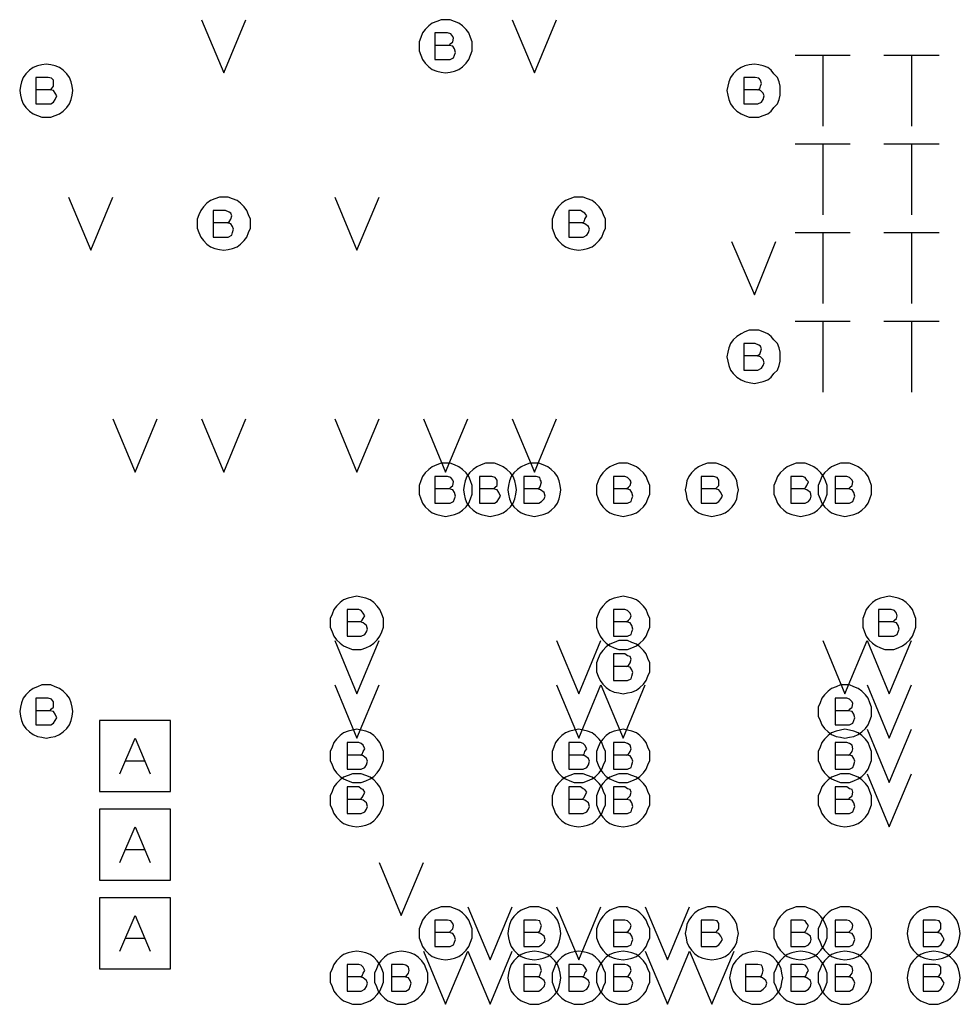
# Model space of a CAD drawing. Extents: x 28 to 61, y 25 to 46.
# Tile 9 of 49: x 35.6 to 36.7, y 30.8 to 31.9. Entities that reach past the tile are written whole.
import ezdxf

# ---------------------------------------------------------------- set-up
doc = ezdxf.new("R2010")
doc.units = 0
doc.layers.add('RVP8-IFD_E_fab', color=2, linetype='CONTINUOUS')

msp = doc.modelspace()

# ---------------------------------------------------------------- linework, layer by layer
at = {"layer": 'RVP8-IFD_E_fab'}
for points in [[(35.855, 31.94), (35.88, 31.88), (35.905, 31.94)], [(36.205, 31.94), (36.23, 31.88), (36.255, 31.94)], [(36.134, 31.911), (36.136, 31.913), (36.138, 31.915), (36.139, 31.919), (36.138, 31.921), (36.136, 31.924), (36.132, 31.925), (36.118, 31.925), (36.118, 31.895), (36.135, 31.895), (36.139, 31.897), (36.14, 31.9), (36.141, 31.903), (36.14, 31.907), (36.138, 31.91), (36.134, 31.911), (36.118, 31.911)], [(36.524, 31.9), (36.586, 31.9)], [(36.555, 31.9), (36.555, 31.82)], [(36.624, 31.9), (36.686, 31.9)], [(36.655, 31.9), (36.655, 31.82)], [(35.684, 31.861), (35.686, 31.862), (35.688, 31.865), (35.688, 31.868), (35.688, 31.872), (35.686, 31.874), (35.682, 31.875), (35.668, 31.875), (35.668, 31.845), (35.685, 31.845), (35.688, 31.847), (35.69, 31.85), (35.692, 31.854), (35.69, 31.857), (35.688, 31.86), (35.684, 31.861), (35.668, 31.861)], [(36.481, 31.861), (36.484, 31.862), (36.485, 31.865), (36.486, 31.868), (36.485, 31.872), (36.483, 31.874), (36.479, 31.875), (36.466, 31.875), (36.466, 31.845), (36.482, 31.845), (36.486, 31.847), (36.488, 31.85), (36.489, 31.854), (36.488, 31.857), (36.485, 31.86), (36.481, 31.861), (36.466, 31.861)], [(36.524, 31.8), (36.586, 31.8)], [(36.555, 31.8), (36.555, 31.72)], [(36.624, 31.8), (36.686, 31.8)], [(36.655, 31.8), (36.655, 31.72)], [(35.705, 31.74), (35.73, 31.68), (35.755, 31.74)], [(36.005, 31.74), (36.03, 31.68), (36.055, 31.74)], [(35.884, 31.711), (35.886, 31.712), (35.888, 31.715), (35.889, 31.719), (35.888, 31.722), (35.886, 31.723), (35.882, 31.725), (35.868, 31.725), (35.868, 31.695), (35.885, 31.695), (35.889, 31.697), (35.89, 31.7), (35.891, 31.704), (35.89, 31.707), (35.888, 31.71), (35.884, 31.711), (35.868, 31.711)], [(36.284, 31.711), (36.286, 31.712), (36.287, 31.715), (36.289, 31.719), (36.287, 31.722), (36.285, 31.723), (36.282, 31.725), (36.269, 31.725), (36.269, 31.695), (36.285, 31.695), (36.289, 31.697), (36.291, 31.7), (36.292, 31.704), (36.291, 31.707), (36.287, 31.71), (36.284, 31.711), (36.269, 31.711)], [(36.524, 31.7), (36.586, 31.7)], [(36.555, 31.7), (36.555, 31.62)], [(36.624, 31.7), (36.686, 31.7)], [(36.655, 31.7), (36.655, 31.62)], [(36.452, 31.69), (36.478, 31.63), (36.502, 31.69)], [(36.524, 31.6), (36.586, 31.6)], [(36.555, 31.6), (36.555, 31.52)], [(36.624, 31.6), (36.686, 31.6)], [(36.655, 31.6), (36.655, 31.52)], [(36.481, 31.561), (36.484, 31.563), (36.485, 31.565), (36.486, 31.569), (36.485, 31.572), (36.483, 31.573), (36.479, 31.575), (36.466, 31.575), (36.466, 31.545), (36.482, 31.545), (36.486, 31.547), (36.488, 31.55), (36.489, 31.553), (36.488, 31.557), (36.485, 31.56), (36.481, 31.561), (36.466, 31.561)], [(35.755, 31.49), (35.78, 31.43), (35.805, 31.49)], [(35.855, 31.49), (35.88, 31.43), (35.905, 31.49)], [(36.005, 31.49), (36.03, 31.43), (36.055, 31.49)], [(36.105, 31.49), (36.13, 31.43), (36.155, 31.49)], [(36.205, 31.49), (36.23, 31.43), (36.255, 31.49)], [(36.134, 31.411), (36.136, 31.413), (36.138, 31.415), (36.139, 31.419), (36.138, 31.421), (36.136, 31.424), (36.132, 31.425), (36.118, 31.425), (36.118, 31.395), (36.135, 31.395), (36.139, 31.397), (36.14, 31.4), (36.141, 31.403), (36.14, 31.407), (36.138, 31.41), (36.134, 31.411), (36.118, 31.411)], [(36.184, 31.411), (36.186, 31.413), (36.188, 31.415), (36.188, 31.419), (36.188, 31.421), (36.186, 31.424), (36.182, 31.425), (36.168, 31.425), (36.168, 31.395), (36.185, 31.395), (36.188, 31.397), (36.19, 31.4), (36.192, 31.403), (36.19, 31.407), (36.188, 31.41), (36.184, 31.411), (36.168, 31.411)], [(36.234, 31.411), (36.236, 31.413), (36.237, 31.415), (36.238, 31.419), (36.237, 31.421), (36.236, 31.424), (36.232, 31.425), (36.218, 31.425), (36.218, 31.395), (36.235, 31.395), (36.238, 31.397), (36.241, 31.4), (36.242, 31.403), (36.241, 31.407), (36.237, 31.41), (36.234, 31.411), (36.218, 31.411)], [(36.334, 31.411), (36.336, 31.413), (36.338, 31.415), (36.339, 31.419), (36.338, 31.421), (36.335, 31.424), (36.332, 31.425), (36.319, 31.425), (36.319, 31.395), (36.335, 31.395), (36.339, 31.397), (36.34, 31.4), (36.341, 31.403), (36.34, 31.407), (36.338, 31.41), (36.334, 31.411), (36.319, 31.411)], [(36.434, 31.411), (36.436, 31.413), (36.438, 31.415), (36.438, 31.419), (36.438, 31.421), (36.436, 31.424), (36.432, 31.425), (36.418, 31.425), (36.418, 31.395), (36.435, 31.395), (36.438, 31.397), (36.44, 31.4), (36.442, 31.403), (36.44, 31.407), (36.438, 31.41), (36.434, 31.411), (36.418, 31.411)], [(36.534, 31.411), (36.536, 31.413), (36.537, 31.415), (36.539, 31.419), (36.537, 31.421), (36.535, 31.424), (36.532, 31.425), (36.519, 31.425), (36.519, 31.395), (36.535, 31.395), (36.539, 31.397), (36.541, 31.4), (36.542, 31.403), (36.541, 31.407), (36.537, 31.41), (36.534, 31.411), (36.519, 31.411)], [(36.584, 31.411), (36.586, 31.413), (36.588, 31.415), (36.589, 31.419), (36.588, 31.421), (36.585, 31.424), (36.582, 31.425), (36.569, 31.425), (36.569, 31.395), (36.585, 31.395), (36.589, 31.397), (36.59, 31.4), (36.591, 31.403), (36.59, 31.407), (36.588, 31.41), (36.584, 31.411), (36.569, 31.411)], [(36.034, 31.261), (36.036, 31.263), (36.037, 31.265), (36.039, 31.268), (36.037, 31.271), (36.035, 31.274), (36.032, 31.275), (36.019, 31.275), (36.019, 31.245), (36.035, 31.245), (36.039, 31.247), (36.041, 31.25), (36.042, 31.253), (36.041, 31.257), (36.037, 31.26), (36.034, 31.261), (36.019, 31.261)], [(36.334, 31.261), (36.336, 31.263), (36.338, 31.265), (36.339, 31.268), (36.338, 31.271), (36.335, 31.274), (36.332, 31.275), (36.319, 31.275), (36.319, 31.245), (36.335, 31.245), (36.339, 31.247), (36.34, 31.25), (36.341, 31.253), (36.34, 31.257), (36.338, 31.26), (36.334, 31.261), (36.319, 31.261)], [(36.634, 31.261), (36.636, 31.263), (36.638, 31.265), (36.639, 31.268), (36.638, 31.271), (36.636, 31.274), (36.632, 31.275), (36.618, 31.275), (36.618, 31.245), (36.635, 31.245), (36.639, 31.247), (36.64, 31.25), (36.641, 31.253), (36.64, 31.257), (36.638, 31.26), (36.634, 31.261), (36.618, 31.261)], [(36.005, 31.24), (36.03, 31.18), (36.055, 31.24)], [(36.255, 31.24), (36.28, 31.18), (36.305, 31.24)], [(36.555, 31.24), (36.58, 31.18), (36.605, 31.24)], [(36.605, 31.24), (36.63, 31.18), (36.655, 31.24)], [(36.334, 31.211), (36.336, 31.212), (36.338, 31.215), (36.339, 31.219), (36.338, 31.222), (36.335, 31.223), (36.332, 31.225), (36.319, 31.225), (36.319, 31.195), (36.335, 31.195), (36.339, 31.197), (36.34, 31.2), (36.341, 31.204), (36.34, 31.207), (36.338, 31.21), (36.334, 31.211), (36.319, 31.211)], [(36.005, 31.19), (36.03, 31.13), (36.055, 31.19)], [(36.255, 31.19), (36.28, 31.13), (36.305, 31.19)], [(36.305, 31.19), (36.33, 31.13), (36.355, 31.19)], [(36.605, 31.19), (36.63, 31.13), (36.655, 31.19)], [(35.684, 31.161), (35.686, 31.163), (35.688, 31.165), (35.688, 31.169), (35.688, 31.171), (35.686, 31.174), (35.682, 31.175), (35.668, 31.175), (35.668, 31.145), (35.685, 31.145), (35.688, 31.147), (35.69, 31.15), (35.692, 31.153), (35.69, 31.157), (35.688, 31.16), (35.684, 31.161), (35.668, 31.161)], [(36.584, 31.161), (36.586, 31.163), (36.588, 31.165), (36.589, 31.169), (36.588, 31.171), (36.585, 31.174), (36.582, 31.175), (36.569, 31.175), (36.569, 31.145), (36.585, 31.145), (36.589, 31.147), (36.59, 31.15), (36.591, 31.153), (36.59, 31.157), (36.588, 31.16), (36.584, 31.161), (36.569, 31.161)], [(36.605, 31.14), (36.63, 31.08), (36.655, 31.14)], [(35.763, 31.09), (35.78, 31.13), (35.797, 31.09)], [(36.034, 31.111), (36.036, 31.112), (36.037, 31.115), (36.039, 31.118), (36.037, 31.122), (36.035, 31.124), (36.032, 31.125), (36.019, 31.125), (36.019, 31.095), (36.035, 31.095), (36.039, 31.097), (36.041, 31.1), (36.042, 31.104), (36.041, 31.107), (36.037, 31.11), (36.034, 31.111), (36.019, 31.111)], [(36.284, 31.111), (36.286, 31.112), (36.287, 31.115), (36.289, 31.118), (36.287, 31.122), (36.285, 31.124), (36.282, 31.125), (36.269, 31.125), (36.269, 31.095), (36.285, 31.095), (36.289, 31.097), (36.291, 31.1), (36.292, 31.104), (36.291, 31.107), (36.287, 31.11), (36.284, 31.111), (36.269, 31.111)], [(36.334, 31.111), (36.336, 31.112), (36.338, 31.115), (36.339, 31.118), (36.338, 31.122), (36.335, 31.124), (36.332, 31.125), (36.319, 31.125), (36.319, 31.095), (36.335, 31.095), (36.339, 31.097), (36.34, 31.1), (36.341, 31.104), (36.34, 31.107), (36.338, 31.11), (36.334, 31.111), (36.319, 31.111)], [(36.584, 31.111), (36.586, 31.112), (36.588, 31.115), (36.589, 31.118), (36.588, 31.122), (36.585, 31.124), (36.582, 31.125), (36.569, 31.125), (36.569, 31.095), (36.585, 31.095), (36.589, 31.097), (36.59, 31.1), (36.591, 31.104), (36.59, 31.107), (36.588, 31.11), (36.584, 31.111), (36.569, 31.111)], [(35.791, 31.104), (35.769, 31.104)], [(36.605, 31.09), (36.63, 31.03), (36.655, 31.09)], [(36.034, 31.061), (36.036, 31.063), (36.037, 31.065), (36.039, 31.069), (36.037, 31.072), (36.035, 31.073), (36.032, 31.075), (36.019, 31.075), (36.019, 31.045), (36.035, 31.045), (36.039, 31.047), (36.041, 31.05), (36.042, 31.053), (36.041, 31.057), (36.037, 31.06), (36.034, 31.061), (36.019, 31.061)], [(36.284, 31.061), (36.286, 31.063), (36.287, 31.065), (36.289, 31.069), (36.287, 31.072), (36.285, 31.073), (36.282, 31.075), (36.269, 31.075), (36.269, 31.045), (36.285, 31.045), (36.289, 31.047), (36.291, 31.05), (36.292, 31.053), (36.291, 31.057), (36.287, 31.06), (36.284, 31.061), (36.269, 31.061)], [(36.334, 31.061), (36.336, 31.063), (36.338, 31.065), (36.339, 31.069), (36.338, 31.072), (36.335, 31.073), (36.332, 31.075), (36.319, 31.075), (36.319, 31.045), (36.335, 31.045), (36.339, 31.047), (36.34, 31.05), (36.341, 31.053), (36.34, 31.057), (36.338, 31.06), (36.334, 31.061), (36.319, 31.061)], [(36.584, 31.061), (36.586, 31.063), (36.588, 31.065), (36.589, 31.069), (36.588, 31.072), (36.585, 31.073), (36.582, 31.075), (36.569, 31.075), (36.569, 31.045), (36.585, 31.045), (36.589, 31.047), (36.59, 31.05), (36.591, 31.053), (36.59, 31.057), (36.588, 31.06), (36.584, 31.061), (36.569, 31.061)], [(35.763, 30.99), (35.78, 31.03), (35.797, 30.99)], [(35.791, 31.004), (35.769, 31.004)], [(36.055, 30.99), (36.08, 30.93), (36.105, 30.99)], [(36.155, 30.94), (36.18, 30.88), (36.205, 30.94)], [(36.255, 30.94), (36.28, 30.88), (36.305, 30.94)], [(36.355, 30.94), (36.38, 30.88), (36.405, 30.94)], [(35.763, 30.89), (35.78, 30.93), (35.797, 30.89)], [(36.134, 30.911), (36.136, 30.913), (36.138, 30.915), (36.139, 30.919), (36.138, 30.921), (36.136, 30.924), (36.132, 30.925), (36.118, 30.925), (36.118, 30.895), (36.135, 30.895), (36.139, 30.897), (36.14, 30.9), (36.141, 30.903), (36.14, 30.907), (36.138, 30.91), (36.134, 30.911), (36.118, 30.911)], [(36.234, 30.911), (36.236, 30.913), (36.237, 30.915), (36.238, 30.919), (36.237, 30.921), (36.236, 30.924), (36.232, 30.925), (36.218, 30.925), (36.218, 30.895), (36.235, 30.895), (36.238, 30.897), (36.241, 30.9), (36.242, 30.903), (36.241, 30.907), (36.237, 30.91), (36.234, 30.911), (36.218, 30.911)], [(36.334, 30.911), (36.336, 30.913), (36.338, 30.915), (36.339, 30.919), (36.338, 30.921), (36.335, 30.924), (36.332, 30.925), (36.319, 30.925), (36.319, 30.895), (36.335, 30.895), (36.339, 30.897), (36.34, 30.9), (36.341, 30.903), (36.34, 30.907), (36.338, 30.91), (36.334, 30.911), (36.319, 30.911)], [(36.434, 30.911), (36.436, 30.913), (36.438, 30.915), (36.438, 30.919), (36.438, 30.921), (36.436, 30.924), (36.432, 30.925), (36.418, 30.925), (36.418, 30.895), (36.435, 30.895), (36.438, 30.897), (36.44, 30.9), (36.442, 30.903), (36.44, 30.907), (36.438, 30.91), (36.434, 30.911), (36.418, 30.911)], [(36.534, 30.911), (36.536, 30.913), (36.537, 30.915), (36.539, 30.919), (36.537, 30.921), (36.535, 30.924), (36.532, 30.925), (36.519, 30.925), (36.519, 30.895), (36.535, 30.895), (36.539, 30.897), (36.541, 30.9), (36.542, 30.903), (36.541, 30.907), (36.537, 30.91), (36.534, 30.911), (36.519, 30.911)], [(36.584, 30.911), (36.586, 30.913), (36.588, 30.915), (36.589, 30.919), (36.588, 30.921), (36.585, 30.924), (36.582, 30.925), (36.569, 30.925), (36.569, 30.895), (36.585, 30.895), (36.589, 30.897), (36.59, 30.9), (36.591, 30.903), (36.59, 30.907), (36.588, 30.91), (36.584, 30.911), (36.569, 30.911)], [(36.684, 30.911), (36.686, 30.913), (36.688, 30.915), (36.688, 30.919), (36.688, 30.921), (36.686, 30.924), (36.682, 30.925), (36.668, 30.925), (36.668, 30.895), (36.685, 30.895), (36.688, 30.897), (36.69, 30.9), (36.692, 30.903), (36.69, 30.907), (36.688, 30.91), (36.684, 30.911), (36.668, 30.911)], [(35.791, 30.904), (35.769, 30.904)], [(36.105, 30.89), (36.13, 30.83), (36.155, 30.89)], [(36.155, 30.89), (36.18, 30.83), (36.205, 30.89)], [(36.355, 30.89), (36.38, 30.83), (36.405, 30.89)], [(36.405, 30.89), (36.43, 30.83), (36.455, 30.89)], [(36.034, 30.861), (36.036, 30.862), (36.037, 30.865), (36.039, 30.868), (36.037, 30.872), (36.035, 30.874), (36.032, 30.875), (36.019, 30.875), (36.019, 30.845), (36.035, 30.845), (36.039, 30.847), (36.041, 30.85), (36.042, 30.854), (36.041, 30.857), (36.037, 30.86), (36.034, 30.861), (36.019, 30.861)], [(36.084, 30.861), (36.086, 30.862), (36.088, 30.865), (36.089, 30.868), (36.088, 30.872), (36.085, 30.874), (36.082, 30.875), (36.069, 30.875), (36.069, 30.845), (36.085, 30.845), (36.089, 30.847), (36.09, 30.85), (36.091, 30.854), (36.09, 30.857), (36.088, 30.86), (36.084, 30.861), (36.069, 30.861)], [(36.234, 30.861), (36.236, 30.862), (36.237, 30.865), (36.238, 30.868), (36.237, 30.872), (36.236, 30.874), (36.232, 30.875), (36.218, 30.875), (36.218, 30.845), (36.235, 30.845), (36.238, 30.847), (36.241, 30.85), (36.242, 30.854), (36.241, 30.857), (36.237, 30.86), (36.234, 30.861), (36.218, 30.861)], [(36.284, 30.861), (36.286, 30.862), (36.287, 30.865), (36.289, 30.868), (36.287, 30.872), (36.285, 30.874), (36.282, 30.875), (36.269, 30.875), (36.269, 30.845), (36.285, 30.845), (36.289, 30.847), (36.291, 30.85), (36.292, 30.854), (36.291, 30.857), (36.287, 30.86), (36.284, 30.861), (36.269, 30.861)], [(36.334, 30.861), (36.336, 30.862), (36.338, 30.865), (36.339, 30.868), (36.338, 30.872), (36.335, 30.874), (36.332, 30.875), (36.319, 30.875), (36.319, 30.845), (36.335, 30.845), (36.339, 30.847), (36.34, 30.85), (36.341, 30.854), (36.34, 30.857), (36.338, 30.86), (36.334, 30.861), (36.319, 30.861)], [(36.484, 30.861), (36.486, 30.862), (36.487, 30.865), (36.488, 30.868), (36.487, 30.872), (36.486, 30.874), (36.482, 30.875), (36.468, 30.875), (36.468, 30.845), (36.485, 30.845), (36.488, 30.847), (36.491, 30.85), (36.492, 30.854), (36.491, 30.857), (36.487, 30.86), (36.484, 30.861), (36.468, 30.861)], [(36.534, 30.861), (36.536, 30.862), (36.537, 30.865), (36.539, 30.868), (36.537, 30.872), (36.535, 30.874), (36.532, 30.875), (36.519, 30.875), (36.519, 30.845), (36.535, 30.845), (36.539, 30.847), (36.541, 30.85), (36.542, 30.854), (36.541, 30.857), (36.537, 30.86), (36.534, 30.861), (36.519, 30.861)], [(36.584, 30.861), (36.586, 30.862), (36.588, 30.865), (36.589, 30.868), (36.588, 30.872), (36.585, 30.874), (36.582, 30.875), (36.569, 30.875), (36.569, 30.845), (36.585, 30.845), (36.589, 30.847), (36.59, 30.85), (36.591, 30.854), (36.59, 30.857), (36.588, 30.86), (36.584, 30.861), (36.569, 30.861)], [(36.684, 30.861), (36.686, 30.862), (36.688, 30.865), (36.688, 30.868), (36.688, 30.872), (36.686, 30.874), (36.682, 30.875), (36.668, 30.875), (36.668, 30.845), (36.685, 30.845), (36.688, 30.847), (36.69, 30.85), (36.692, 30.854), (36.69, 30.857), (36.688, 30.86), (36.684, 30.861), (36.668, 30.861)]]:
    msp.add_lwpolyline(points, dxfattribs=at)
for points in [[(36.16, 31.91), (36.16, 31.915), (36.158, 31.92), (36.156, 31.925), (36.153, 31.929), (36.149, 31.933), (36.145, 31.936), (36.14, 31.938), (36.135, 31.94), (36.13, 31.94), (36.125, 31.94), (36.12, 31.938), (36.115, 31.936), (36.111, 31.933), (36.107, 31.929), (36.104, 31.925), (36.102, 31.92), (36.1, 31.915), (36.1, 31.91), (36.1, 31.905), (36.102, 31.9), (36.104, 31.895), (36.107, 31.891), (36.111, 31.887), (36.115, 31.884), (36.12, 31.882), (36.125, 31.881), (36.13, 31.88), (36.135, 31.881), (36.14, 31.882), (36.145, 31.884), (36.149, 31.887), (36.153, 31.891), (36.156, 31.895), (36.158, 31.9), (36.16, 31.905), (36.16, 31.91)], [(35.71, 31.86), (35.709, 31.865), (35.708, 31.87), (35.706, 31.875), (35.703, 31.879), (35.699, 31.883), (35.695, 31.886), (35.69, 31.888), (35.685, 31.889), (35.68, 31.89), (35.675, 31.889), (35.67, 31.888), (35.665, 31.886), (35.661, 31.883), (35.657, 31.879), (35.654, 31.875), (35.652, 31.87), (35.651, 31.865), (35.65, 31.86), (35.651, 31.855), (35.652, 31.85), (35.654, 31.845), (35.657, 31.841), (35.661, 31.837), (35.665, 31.834), (35.67, 31.832), (35.675, 31.83), (35.68, 31.83), (35.685, 31.83), (35.69, 31.832), (35.695, 31.834), (35.699, 31.837), (35.703, 31.841), (35.706, 31.845), (35.708, 31.85), (35.709, 31.855), (35.71, 31.86)], [(36.507, 31.86), (36.507, 31.865), (36.506, 31.87), (36.504, 31.875), (36.5, 31.879), (36.497, 31.883), (36.493, 31.886), (36.488, 31.888), (36.483, 31.889), (36.478, 31.89), (36.472, 31.889), (36.467, 31.888), (36.463, 31.886), (36.458, 31.883), (36.454, 31.879), (36.451, 31.875), (36.449, 31.87), (36.448, 31.865), (36.447, 31.86), (36.448, 31.855), (36.449, 31.85), (36.451, 31.845), (36.454, 31.841), (36.458, 31.837), (36.463, 31.834), (36.467, 31.832), (36.472, 31.83), (36.478, 31.83), (36.483, 31.83), (36.488, 31.832), (36.493, 31.834), (36.497, 31.837), (36.5, 31.841), (36.504, 31.845), (36.506, 31.85), (36.507, 31.855), (36.507, 31.86)], [(35.91, 31.71), (35.91, 31.715), (35.908, 31.72), (35.906, 31.725), (35.903, 31.729), (35.899, 31.733), (35.895, 31.736), (35.89, 31.738), (35.885, 31.74), (35.88, 31.74), (35.875, 31.74), (35.87, 31.738), (35.865, 31.736), (35.861, 31.733), (35.857, 31.729), (35.854, 31.725), (35.852, 31.72), (35.85, 31.715), (35.85, 31.71), (35.85, 31.705), (35.852, 31.7), (35.854, 31.695), (35.857, 31.691), (35.861, 31.687), (35.865, 31.684), (35.87, 31.682), (35.875, 31.681), (35.88, 31.68), (35.885, 31.681), (35.89, 31.682), (35.895, 31.684), (35.899, 31.687), (35.903, 31.691), (35.906, 31.695), (35.908, 31.7), (35.91, 31.705), (35.91, 31.71)], [(36.31, 31.71), (36.31, 31.715), (36.308, 31.72), (36.306, 31.725), (36.303, 31.729), (36.299, 31.733), (36.295, 31.736), (36.29, 31.738), (36.285, 31.74), (36.28, 31.74), (36.275, 31.74), (36.27, 31.738), (36.265, 31.736), (36.261, 31.733), (36.257, 31.729), (36.254, 31.725), (36.252, 31.72), (36.25, 31.715), (36.25, 31.71), (36.25, 31.705), (36.252, 31.7), (36.254, 31.695), (36.257, 31.691), (36.261, 31.687), (36.265, 31.684), (36.27, 31.682), (36.275, 31.681), (36.28, 31.68), (36.285, 31.681), (36.29, 31.682), (36.295, 31.684), (36.299, 31.687), (36.303, 31.691), (36.306, 31.695), (36.308, 31.7), (36.31, 31.705), (36.31, 31.71)], [(36.507, 31.56), (36.507, 31.565), (36.506, 31.57), (36.504, 31.575), (36.5, 31.579), (36.497, 31.583), (36.493, 31.586), (36.488, 31.588), (36.483, 31.59), (36.478, 31.59), (36.472, 31.59), (36.467, 31.588), (36.463, 31.586), (36.458, 31.583), (36.454, 31.579), (36.451, 31.575), (36.449, 31.57), (36.448, 31.565), (36.447, 31.56), (36.448, 31.555), (36.449, 31.55), (36.451, 31.545), (36.454, 31.541), (36.458, 31.537), (36.463, 31.534), (36.467, 31.532), (36.472, 31.531), (36.478, 31.53), (36.483, 31.531), (36.488, 31.532), (36.493, 31.534), (36.497, 31.537), (36.5, 31.541), (36.504, 31.545), (36.506, 31.55), (36.507, 31.555), (36.507, 31.56)], [(36.16, 31.41), (36.16, 31.415), (36.158, 31.42), (36.156, 31.425), (36.153, 31.429), (36.149, 31.433), (36.145, 31.436), (36.14, 31.438), (36.135, 31.44), (36.13, 31.44), (36.125, 31.44), (36.12, 31.438), (36.115, 31.436), (36.111, 31.433), (36.107, 31.429), (36.104, 31.425), (36.102, 31.42), (36.1, 31.415), (36.1, 31.41), (36.1, 31.405), (36.102, 31.4), (36.104, 31.395), (36.107, 31.391), (36.111, 31.387), (36.115, 31.384), (36.12, 31.382), (36.125, 31.381), (36.13, 31.38), (36.135, 31.381), (36.14, 31.382), (36.145, 31.384), (36.149, 31.387), (36.153, 31.391), (36.156, 31.395), (36.158, 31.4), (36.16, 31.405), (36.16, 31.41)], [(36.21, 31.41), (36.209, 31.415), (36.208, 31.42), (36.206, 31.425), (36.203, 31.429), (36.199, 31.433), (36.195, 31.436), (36.19, 31.438), (36.185, 31.44), (36.18, 31.44), (36.175, 31.44), (36.17, 31.438), (36.165, 31.436), (36.161, 31.433), (36.157, 31.429), (36.154, 31.425), (36.152, 31.42), (36.151, 31.415), (36.15, 31.41), (36.151, 31.405), (36.152, 31.4), (36.154, 31.395), (36.157, 31.391), (36.161, 31.387), (36.165, 31.384), (36.17, 31.382), (36.175, 31.381), (36.18, 31.38), (36.185, 31.381), (36.19, 31.382), (36.195, 31.384), (36.199, 31.387), (36.203, 31.391), (36.206, 31.395), (36.208, 31.4), (36.209, 31.405), (36.21, 31.41)], [(36.26, 31.41), (36.259, 31.415), (36.258, 31.42), (36.256, 31.425), (36.253, 31.429), (36.249, 31.433), (36.245, 31.436), (36.24, 31.438), (36.235, 31.44), (36.23, 31.44), (36.225, 31.44), (36.22, 31.438), (36.215, 31.436), (36.211, 31.433), (36.207, 31.429), (36.204, 31.425), (36.202, 31.42), (36.201, 31.415), (36.2, 31.41), (36.201, 31.405), (36.202, 31.4), (36.204, 31.395), (36.207, 31.391), (36.211, 31.387), (36.215, 31.384), (36.22, 31.382), (36.225, 31.381), (36.23, 31.38), (36.235, 31.381), (36.24, 31.382), (36.245, 31.384), (36.249, 31.387), (36.253, 31.391), (36.256, 31.395), (36.258, 31.4), (36.259, 31.405), (36.26, 31.41)], [(36.36, 31.41), (36.36, 31.415), (36.358, 31.42), (36.356, 31.425), (36.353, 31.429), (36.349, 31.433), (36.345, 31.436), (36.34, 31.438), (36.335, 31.44), (36.33, 31.44), (36.325, 31.44), (36.32, 31.438), (36.315, 31.436), (36.311, 31.433), (36.307, 31.429), (36.304, 31.425), (36.302, 31.42), (36.3, 31.415), (36.3, 31.41), (36.3, 31.405), (36.302, 31.4), (36.304, 31.395), (36.307, 31.391), (36.311, 31.387), (36.315, 31.384), (36.32, 31.382), (36.325, 31.381), (36.33, 31.38), (36.335, 31.381), (36.34, 31.382), (36.345, 31.384), (36.349, 31.387), (36.353, 31.391), (36.356, 31.395), (36.358, 31.4), (36.36, 31.405), (36.36, 31.41)], [(36.46, 31.41), (36.459, 31.415), (36.458, 31.42), (36.456, 31.425), (36.453, 31.429), (36.449, 31.433), (36.445, 31.436), (36.44, 31.438), (36.435, 31.44), (36.43, 31.44), (36.425, 31.44), (36.42, 31.438), (36.415, 31.436), (36.411, 31.433), (36.407, 31.429), (36.404, 31.425), (36.402, 31.42), (36.401, 31.415), (36.4, 31.41), (36.401, 31.405), (36.402, 31.4), (36.404, 31.395), (36.407, 31.391), (36.411, 31.387), (36.415, 31.384), (36.42, 31.382), (36.425, 31.381), (36.43, 31.38), (36.435, 31.381), (36.44, 31.382), (36.445, 31.384), (36.449, 31.387), (36.453, 31.391), (36.456, 31.395), (36.458, 31.4), (36.459, 31.405), (36.46, 31.41)], [(36.56, 31.41), (36.56, 31.415), (36.558, 31.42), (36.556, 31.425), (36.553, 31.429), (36.549, 31.433), (36.545, 31.436), (36.54, 31.438), (36.535, 31.44), (36.53, 31.44), (36.525, 31.44), (36.52, 31.438), (36.515, 31.436), (36.511, 31.433), (36.507, 31.429), (36.504, 31.425), (36.502, 31.42), (36.5, 31.415), (36.5, 31.41), (36.5, 31.405), (36.502, 31.4), (36.504, 31.395), (36.507, 31.391), (36.511, 31.387), (36.515, 31.384), (36.52, 31.382), (36.525, 31.381), (36.53, 31.38), (36.535, 31.381), (36.54, 31.382), (36.545, 31.384), (36.549, 31.387), (36.553, 31.391), (36.556, 31.395), (36.558, 31.4), (36.56, 31.405), (36.56, 31.41)], [(36.61, 31.41), (36.61, 31.415), (36.608, 31.42), (36.606, 31.425), (36.603, 31.429), (36.599, 31.433), (36.595, 31.436), (36.59, 31.438), (36.585, 31.44), (36.58, 31.44), (36.575, 31.44), (36.57, 31.438), (36.565, 31.436), (36.561, 31.433), (36.557, 31.429), (36.554, 31.425), (36.552, 31.42), (36.55, 31.415), (36.55, 31.41), (36.55, 31.405), (36.552, 31.4), (36.554, 31.395), (36.557, 31.391), (36.561, 31.387), (36.565, 31.384), (36.57, 31.382), (36.575, 31.381), (36.58, 31.38), (36.585, 31.381), (36.59, 31.382), (36.595, 31.384), (36.599, 31.387), (36.603, 31.391), (36.606, 31.395), (36.608, 31.4), (36.61, 31.405), (36.61, 31.41)], [(36.06, 31.26), (36.06, 31.265), (36.058, 31.27), (36.056, 31.275), (36.053, 31.279), (36.049, 31.283), (36.045, 31.286), (36.04, 31.288), (36.035, 31.289), (36.03, 31.29), (36.025, 31.289), (36.02, 31.288), (36.015, 31.286), (36.011, 31.283), (36.007, 31.279), (36.004, 31.275), (36.002, 31.27), (36, 31.265), (36, 31.26), (36, 31.255), (36.002, 31.25), (36.004, 31.245), (36.007, 31.241), (36.011, 31.237), (36.015, 31.234), (36.02, 31.232), (36.025, 31.23), (36.03, 31.23), (36.035, 31.23), (36.04, 31.232), (36.045, 31.234), (36.049, 31.237), (36.053, 31.241), (36.056, 31.245), (36.058, 31.25), (36.06, 31.255), (36.06, 31.26)], [(36.36, 31.26), (36.36, 31.265), (36.358, 31.27), (36.356, 31.275), (36.353, 31.279), (36.349, 31.283), (36.345, 31.286), (36.34, 31.288), (36.335, 31.289), (36.33, 31.29), (36.325, 31.289), (36.32, 31.288), (36.315, 31.286), (36.311, 31.283), (36.307, 31.279), (36.304, 31.275), (36.302, 31.27), (36.3, 31.265), (36.3, 31.26), (36.3, 31.255), (36.302, 31.25), (36.304, 31.245), (36.307, 31.241), (36.311, 31.237), (36.315, 31.234), (36.32, 31.232), (36.325, 31.23), (36.33, 31.23), (36.335, 31.23), (36.34, 31.232), (36.345, 31.234), (36.349, 31.237), (36.353, 31.241), (36.356, 31.245), (36.358, 31.25), (36.36, 31.255), (36.36, 31.26)], [(36.66, 31.26), (36.66, 31.265), (36.658, 31.27), (36.656, 31.275), (36.653, 31.279), (36.649, 31.283), (36.645, 31.286), (36.64, 31.288), (36.635, 31.289), (36.63, 31.29), (36.625, 31.289), (36.62, 31.288), (36.615, 31.286), (36.611, 31.283), (36.607, 31.279), (36.604, 31.275), (36.602, 31.27), (36.6, 31.265), (36.6, 31.26), (36.6, 31.255), (36.602, 31.25), (36.604, 31.245), (36.607, 31.241), (36.611, 31.237), (36.615, 31.234), (36.62, 31.232), (36.625, 31.23), (36.63, 31.23), (36.635, 31.23), (36.64, 31.232), (36.645, 31.234), (36.649, 31.237), (36.653, 31.241), (36.656, 31.245), (36.658, 31.25), (36.66, 31.255), (36.66, 31.26)], [(36.36, 31.21), (36.36, 31.215), (36.358, 31.22), (36.356, 31.225), (36.353, 31.229), (36.349, 31.233), (36.345, 31.236), (36.34, 31.238), (36.335, 31.24), (36.33, 31.24), (36.325, 31.24), (36.32, 31.238), (36.315, 31.236), (36.311, 31.233), (36.307, 31.229), (36.304, 31.225), (36.302, 31.22), (36.3, 31.215), (36.3, 31.21), (36.3, 31.205), (36.302, 31.2), (36.304, 31.195), (36.307, 31.191), (36.311, 31.187), (36.315, 31.184), (36.32, 31.182), (36.325, 31.181), (36.33, 31.18), (36.335, 31.181), (36.34, 31.182), (36.345, 31.184), (36.349, 31.187), (36.353, 31.191), (36.356, 31.195), (36.358, 31.2), (36.36, 31.205), (36.36, 31.21)], [(35.71, 31.16), (35.709, 31.165), (35.708, 31.17), (35.706, 31.175), (35.703, 31.179), (35.699, 31.183), (35.695, 31.186), (35.69, 31.188), (35.685, 31.19), (35.68, 31.19), (35.675, 31.19), (35.67, 31.188), (35.665, 31.186), (35.661, 31.183), (35.657, 31.179), (35.654, 31.175), (35.652, 31.17), (35.651, 31.165), (35.65, 31.16), (35.651, 31.155), (35.652, 31.15), (35.654, 31.145), (35.657, 31.141), (35.661, 31.137), (35.665, 31.134), (35.67, 31.132), (35.675, 31.131), (35.68, 31.13), (35.685, 31.131), (35.69, 31.132), (35.695, 31.134), (35.699, 31.137), (35.703, 31.141), (35.706, 31.145), (35.708, 31.15), (35.709, 31.155), (35.71, 31.16)], [(36.61, 31.16), (36.61, 31.165), (36.608, 31.17), (36.606, 31.175), (36.603, 31.179), (36.599, 31.183), (36.595, 31.186), (36.59, 31.188), (36.585, 31.19), (36.58, 31.19), (36.575, 31.19), (36.57, 31.188), (36.565, 31.186), (36.561, 31.183), (36.557, 31.179), (36.554, 31.175), (36.552, 31.17), (36.55, 31.165), (36.55, 31.16), (36.55, 31.155), (36.552, 31.15), (36.554, 31.145), (36.557, 31.141), (36.561, 31.137), (36.565, 31.134), (36.57, 31.132), (36.575, 31.131), (36.58, 31.13), (36.585, 31.131), (36.59, 31.132), (36.595, 31.134), (36.599, 31.137), (36.603, 31.141), (36.606, 31.145), (36.608, 31.15), (36.61, 31.155), (36.61, 31.16)], [(35.74, 31.07), (35.82, 31.07), (35.82, 31.15), (35.74, 31.15), (35.74, 31.07)], [(36.06, 31.11), (36.06, 31.115), (36.058, 31.12), (36.056, 31.125), (36.053, 31.129), (36.049, 31.133), (36.045, 31.136), (36.04, 31.138), (36.035, 31.139), (36.03, 31.14), (36.025, 31.139), (36.02, 31.138), (36.015, 31.136), (36.011, 31.133), (36.007, 31.129), (36.004, 31.125), (36.002, 31.12), (36, 31.115), (36, 31.11), (36, 31.105), (36.002, 31.1), (36.004, 31.095), (36.007, 31.091), (36.011, 31.087), (36.015, 31.084), (36.02, 31.082), (36.025, 31.08), (36.03, 31.08), (36.035, 31.08), (36.04, 31.082), (36.045, 31.084), (36.049, 31.087), (36.053, 31.091), (36.056, 31.095), (36.058, 31.1), (36.06, 31.105), (36.06, 31.11)], [(36.31, 31.11), (36.31, 31.115), (36.308, 31.12), (36.306, 31.125), (36.303, 31.129), (36.299, 31.133), (36.295, 31.136), (36.29, 31.138), (36.285, 31.139), (36.28, 31.14), (36.275, 31.139), (36.27, 31.138), (36.265, 31.136), (36.261, 31.133), (36.257, 31.129), (36.254, 31.125), (36.252, 31.12), (36.25, 31.115), (36.25, 31.11), (36.25, 31.105), (36.252, 31.1), (36.254, 31.095), (36.257, 31.091), (36.261, 31.087), (36.265, 31.084), (36.27, 31.082), (36.275, 31.08), (36.28, 31.08), (36.285, 31.08), (36.29, 31.082), (36.295, 31.084), (36.299, 31.087), (36.303, 31.091), (36.306, 31.095), (36.308, 31.1), (36.31, 31.105), (36.31, 31.11)], [(36.36, 31.11), (36.36, 31.115), (36.358, 31.12), (36.356, 31.125), (36.353, 31.129), (36.349, 31.133), (36.345, 31.136), (36.34, 31.138), (36.335, 31.139), (36.33, 31.14), (36.325, 31.139), (36.32, 31.138), (36.315, 31.136), (36.311, 31.133), (36.307, 31.129), (36.304, 31.125), (36.302, 31.12), (36.3, 31.115), (36.3, 31.11), (36.3, 31.105), (36.302, 31.1), (36.304, 31.095), (36.307, 31.091), (36.311, 31.087), (36.315, 31.084), (36.32, 31.082), (36.325, 31.08), (36.33, 31.08), (36.335, 31.08), (36.34, 31.082), (36.345, 31.084), (36.349, 31.087), (36.353, 31.091), (36.356, 31.095), (36.358, 31.1), (36.36, 31.105), (36.36, 31.11)], [(36.61, 31.11), (36.61, 31.115), (36.608, 31.12), (36.606, 31.125), (36.603, 31.129), (36.599, 31.133), (36.595, 31.136), (36.59, 31.138), (36.585, 31.139), (36.58, 31.14), (36.575, 31.139), (36.57, 31.138), (36.565, 31.136), (36.561, 31.133), (36.557, 31.129), (36.554, 31.125), (36.552, 31.12), (36.55, 31.115), (36.55, 31.11), (36.55, 31.105), (36.552, 31.1), (36.554, 31.095), (36.557, 31.091), (36.561, 31.087), (36.565, 31.084), (36.57, 31.082), (36.575, 31.08), (36.58, 31.08), (36.585, 31.08), (36.59, 31.082), (36.595, 31.084), (36.599, 31.087), (36.603, 31.091), (36.606, 31.095), (36.608, 31.1), (36.61, 31.105), (36.61, 31.11)], [(36.06, 31.06), (36.06, 31.065), (36.058, 31.07), (36.056, 31.075), (36.053, 31.079), (36.049, 31.083), (36.045, 31.086), (36.04, 31.088), (36.035, 31.09), (36.03, 31.09), (36.025, 31.09), (36.02, 31.088), (36.015, 31.086), (36.011, 31.083), (36.007, 31.079), (36.004, 31.075), (36.002, 31.07), (36, 31.065), (36, 31.06), (36, 31.055), (36.002, 31.05), (36.004, 31.045), (36.007, 31.041), (36.011, 31.037), (36.015, 31.034), (36.02, 31.032), (36.025, 31.031), (36.03, 31.03), (36.035, 31.031), (36.04, 31.032), (36.045, 31.034), (36.049, 31.037), (36.053, 31.041), (36.056, 31.045), (36.058, 31.05), (36.06, 31.055), (36.06, 31.06)], [(36.31, 31.06), (36.31, 31.065), (36.308, 31.07), (36.306, 31.075), (36.303, 31.079), (36.299, 31.083), (36.295, 31.086), (36.29, 31.088), (36.285, 31.09), (36.28, 31.09), (36.275, 31.09), (36.27, 31.088), (36.265, 31.086), (36.261, 31.083), (36.257, 31.079), (36.254, 31.075), (36.252, 31.07), (36.25, 31.065), (36.25, 31.06), (36.25, 31.055), (36.252, 31.05), (36.254, 31.045), (36.257, 31.041), (36.261, 31.037), (36.265, 31.034), (36.27, 31.032), (36.275, 31.031), (36.28, 31.03), (36.285, 31.031), (36.29, 31.032), (36.295, 31.034), (36.299, 31.037), (36.303, 31.041), (36.306, 31.045), (36.308, 31.05), (36.31, 31.055), (36.31, 31.06)], [(36.36, 31.06), (36.36, 31.065), (36.358, 31.07), (36.356, 31.075), (36.353, 31.079), (36.349, 31.083), (36.345, 31.086), (36.34, 31.088), (36.335, 31.09), (36.33, 31.09), (36.325, 31.09), (36.32, 31.088), (36.315, 31.086), (36.311, 31.083), (36.307, 31.079), (36.304, 31.075), (36.302, 31.07), (36.3, 31.065), (36.3, 31.06), (36.3, 31.055), (36.302, 31.05), (36.304, 31.045), (36.307, 31.041), (36.311, 31.037), (36.315, 31.034), (36.32, 31.032), (36.325, 31.031), (36.33, 31.03), (36.335, 31.031), (36.34, 31.032), (36.345, 31.034), (36.349, 31.037), (36.353, 31.041), (36.356, 31.045), (36.358, 31.05), (36.36, 31.055), (36.36, 31.06)], [(36.61, 31.06), (36.61, 31.065), (36.608, 31.07), (36.606, 31.075), (36.603, 31.079), (36.599, 31.083), (36.595, 31.086), (36.59, 31.088), (36.585, 31.09), (36.58, 31.09), (36.575, 31.09), (36.57, 31.088), (36.565, 31.086), (36.561, 31.083), (36.557, 31.079), (36.554, 31.075), (36.552, 31.07), (36.55, 31.065), (36.55, 31.06), (36.55, 31.055), (36.552, 31.05), (36.554, 31.045), (36.557, 31.041), (36.561, 31.037), (36.565, 31.034), (36.57, 31.032), (36.575, 31.031), (36.58, 31.03), (36.585, 31.031), (36.59, 31.032), (36.595, 31.034), (36.599, 31.037), (36.603, 31.041), (36.606, 31.045), (36.608, 31.05), (36.61, 31.055), (36.61, 31.06)], [(35.74, 30.97), (35.82, 30.97), (35.82, 31.05), (35.74, 31.05), (35.74, 30.97)], [(35.74, 30.87), (35.82, 30.87), (35.82, 30.95), (35.74, 30.95), (35.74, 30.87)], [(36.16, 30.91), (36.16, 30.915), (36.158, 30.92), (36.156, 30.925), (36.153, 30.929), (36.149, 30.933), (36.145, 30.936), (36.14, 30.938), (36.135, 30.94), (36.13, 30.94), (36.125, 30.94), (36.12, 30.938), (36.115, 30.936), (36.111, 30.933), (36.107, 30.929), (36.104, 30.925), (36.102, 30.92), (36.1, 30.915), (36.1, 30.91), (36.1, 30.905), (36.102, 30.9), (36.104, 30.895), (36.107, 30.891), (36.111, 30.887), (36.115, 30.884), (36.12, 30.882), (36.125, 30.881), (36.13, 30.88), (36.135, 30.881), (36.14, 30.882), (36.145, 30.884), (36.149, 30.887), (36.153, 30.891), (36.156, 30.895), (36.158, 30.9), (36.16, 30.905), (36.16, 30.91)], [(36.26, 30.91), (36.259, 30.915), (36.258, 30.92), (36.256, 30.925), (36.253, 30.929), (36.249, 30.933), (36.245, 30.936), (36.24, 30.938), (36.235, 30.94), (36.23, 30.94), (36.225, 30.94), (36.22, 30.938), (36.215, 30.936), (36.211, 30.933), (36.207, 30.929), (36.204, 30.925), (36.202, 30.92), (36.201, 30.915), (36.2, 30.91), (36.201, 30.905), (36.202, 30.9), (36.204, 30.895), (36.207, 30.891), (36.211, 30.887), (36.215, 30.884), (36.22, 30.882), (36.225, 30.881), (36.23, 30.88), (36.235, 30.881), (36.24, 30.882), (36.245, 30.884), (36.249, 30.887), (36.253, 30.891), (36.256, 30.895), (36.258, 30.9), (36.259, 30.905), (36.26, 30.91)], [(36.36, 30.91), (36.36, 30.915), (36.358, 30.92), (36.356, 30.925), (36.353, 30.929), (36.349, 30.933), (36.345, 30.936), (36.34, 30.938), (36.335, 30.94), (36.33, 30.94), (36.325, 30.94), (36.32, 30.938), (36.315, 30.936), (36.311, 30.933), (36.307, 30.929), (36.304, 30.925), (36.302, 30.92), (36.3, 30.915), (36.3, 30.91), (36.3, 30.905), (36.302, 30.9), (36.304, 30.895), (36.307, 30.891), (36.311, 30.887), (36.315, 30.884), (36.32, 30.882), (36.325, 30.881), (36.33, 30.88), (36.335, 30.881), (36.34, 30.882), (36.345, 30.884), (36.349, 30.887), (36.353, 30.891), (36.356, 30.895), (36.358, 30.9), (36.36, 30.905), (36.36, 30.91)], [(36.46, 30.91), (36.459, 30.915), (36.458, 30.92), (36.456, 30.925), (36.453, 30.929), (36.449, 30.933), (36.445, 30.936), (36.44, 30.938), (36.435, 30.94), (36.43, 30.94), (36.425, 30.94), (36.42, 30.938), (36.415, 30.936), (36.411, 30.933), (36.407, 30.929), (36.404, 30.925), (36.402, 30.92), (36.401, 30.915), (36.4, 30.91), (36.401, 30.905), (36.402, 30.9), (36.404, 30.895), (36.407, 30.891), (36.411, 30.887), (36.415, 30.884), (36.42, 30.882), (36.425, 30.881), (36.43, 30.88), (36.435, 30.881), (36.44, 30.882), (36.445, 30.884), (36.449, 30.887), (36.453, 30.891), (36.456, 30.895), (36.458, 30.9), (36.459, 30.905), (36.46, 30.91)], [(36.56, 30.91), (36.56, 30.915), (36.558, 30.92), (36.556, 30.925), (36.553, 30.929), (36.549, 30.933), (36.545, 30.936), (36.54, 30.938), (36.535, 30.94), (36.53, 30.94), (36.525, 30.94), (36.52, 30.938), (36.515, 30.936), (36.511, 30.933), (36.507, 30.929), (36.504, 30.925), (36.502, 30.92), (36.5, 30.915), (36.5, 30.91), (36.5, 30.905), (36.502, 30.9), (36.504, 30.895), (36.507, 30.891), (36.511, 30.887), (36.515, 30.884), (36.52, 30.882), (36.525, 30.881), (36.53, 30.88), (36.535, 30.881), (36.54, 30.882), (36.545, 30.884), (36.549, 30.887), (36.553, 30.891), (36.556, 30.895), (36.558, 30.9), (36.56, 30.905), (36.56, 30.91)], [(36.61, 30.91), (36.61, 30.915), (36.608, 30.92), (36.606, 30.925), (36.603, 30.929), (36.599, 30.933), (36.595, 30.936), (36.59, 30.938), (36.585, 30.94), (36.58, 30.94), (36.575, 30.94), (36.57, 30.938), (36.565, 30.936), (36.561, 30.933), (36.557, 30.929), (36.554, 30.925), (36.552, 30.92), (36.55, 30.915), (36.55, 30.91), (36.55, 30.905), (36.552, 30.9), (36.554, 30.895), (36.557, 30.891), (36.561, 30.887), (36.565, 30.884), (36.57, 30.882), (36.575, 30.881), (36.58, 30.88), (36.585, 30.881), (36.59, 30.882), (36.595, 30.884), (36.599, 30.887), (36.603, 30.891), (36.606, 30.895), (36.608, 30.9), (36.61, 30.905), (36.61, 30.91)], [(36.71, 30.91), (36.709, 30.915), (36.708, 30.92), (36.706, 30.925), (36.703, 30.929), (36.699, 30.933), (36.695, 30.936), (36.69, 30.938), (36.685, 30.94), (36.68, 30.94), (36.675, 30.94), (36.67, 30.938), (36.665, 30.936), (36.661, 30.933), (36.657, 30.929), (36.654, 30.925), (36.652, 30.92), (36.651, 30.915), (36.65, 30.91), (36.651, 30.905), (36.652, 30.9), (36.654, 30.895), (36.657, 30.891), (36.661, 30.887), (36.665, 30.884), (36.67, 30.882), (36.675, 30.881), (36.68, 30.88), (36.685, 30.881), (36.69, 30.882), (36.695, 30.884), (36.699, 30.887), (36.703, 30.891), (36.706, 30.895), (36.708, 30.9), (36.709, 30.905), (36.71, 30.91)], [(36.06, 30.86), (36.06, 30.865), (36.058, 30.87), (36.056, 30.875), (36.053, 30.879), (36.049, 30.883), (36.045, 30.886), (36.04, 30.888), (36.035, 30.889), (36.03, 30.89), (36.025, 30.889), (36.02, 30.888), (36.015, 30.886), (36.011, 30.883), (36.007, 30.879), (36.004, 30.875), (36.002, 30.87), (36, 30.865), (36, 30.86), (36, 30.855), (36.002, 30.85), (36.004, 30.845), (36.007, 30.841), (36.011, 30.837), (36.015, 30.834), (36.02, 30.832), (36.025, 30.83), (36.03, 30.83), (36.035, 30.83), (36.04, 30.832), (36.045, 30.834), (36.049, 30.837), (36.053, 30.841), (36.056, 30.845), (36.058, 30.85), (36.06, 30.855), (36.06, 30.86)], [(36.11, 30.86), (36.11, 30.865), (36.108, 30.87), (36.106, 30.875), (36.103, 30.879), (36.099, 30.883), (36.095, 30.886), (36.09, 30.888), (36.085, 30.889), (36.08, 30.89), (36.075, 30.889), (36.07, 30.888), (36.065, 30.886), (36.061, 30.883), (36.057, 30.879), (36.054, 30.875), (36.052, 30.87), (36.05, 30.865), (36.05, 30.86), (36.05, 30.855), (36.052, 30.85), (36.054, 30.845), (36.057, 30.841), (36.061, 30.837), (36.065, 30.834), (36.07, 30.832), (36.075, 30.83), (36.08, 30.83), (36.085, 30.83), (36.09, 30.832), (36.095, 30.834), (36.099, 30.837), (36.103, 30.841), (36.106, 30.845), (36.108, 30.85), (36.11, 30.855), (36.11, 30.86)], [(36.26, 30.86), (36.259, 30.865), (36.258, 30.87), (36.256, 30.875), (36.253, 30.879), (36.249, 30.883), (36.245, 30.886), (36.24, 30.888), (36.235, 30.889), (36.23, 30.89), (36.225, 30.889), (36.22, 30.888), (36.215, 30.886), (36.211, 30.883), (36.207, 30.879), (36.204, 30.875), (36.202, 30.87), (36.201, 30.865), (36.2, 30.86), (36.201, 30.855), (36.202, 30.85), (36.204, 30.845), (36.207, 30.841), (36.211, 30.837), (36.215, 30.834), (36.22, 30.832), (36.225, 30.83), (36.23, 30.83), (36.235, 30.83), (36.24, 30.832), (36.245, 30.834), (36.249, 30.837), (36.253, 30.841), (36.256, 30.845), (36.258, 30.85), (36.259, 30.855), (36.26, 30.86)], [(36.31, 30.86), (36.31, 30.865), (36.308, 30.87), (36.306, 30.875), (36.303, 30.879), (36.299, 30.883), (36.295, 30.886), (36.29, 30.888), (36.285, 30.889), (36.28, 30.89), (36.275, 30.889), (36.27, 30.888), (36.265, 30.886), (36.261, 30.883), (36.257, 30.879), (36.254, 30.875), (36.252, 30.87), (36.25, 30.865), (36.25, 30.86), (36.25, 30.855), (36.252, 30.85), (36.254, 30.845), (36.257, 30.841), (36.261, 30.837), (36.265, 30.834), (36.27, 30.832), (36.275, 30.83), (36.28, 30.83), (36.285, 30.83), (36.29, 30.832), (36.295, 30.834), (36.299, 30.837), (36.303, 30.841), (36.306, 30.845), (36.308, 30.85), (36.31, 30.855), (36.31, 30.86)], [(36.36, 30.86), (36.36, 30.865), (36.358, 30.87), (36.356, 30.875), (36.353, 30.879), (36.349, 30.883), (36.345, 30.886), (36.34, 30.888), (36.335, 30.889), (36.33, 30.89), (36.325, 30.889), (36.32, 30.888), (36.315, 30.886), (36.311, 30.883), (36.307, 30.879), (36.304, 30.875), (36.302, 30.87), (36.3, 30.865), (36.3, 30.86), (36.3, 30.855), (36.302, 30.85), (36.304, 30.845), (36.307, 30.841), (36.311, 30.837), (36.315, 30.834), (36.32, 30.832), (36.325, 30.83), (36.33, 30.83), (36.335, 30.83), (36.34, 30.832), (36.345, 30.834), (36.349, 30.837), (36.353, 30.841), (36.356, 30.845), (36.358, 30.85), (36.36, 30.855), (36.36, 30.86)], [(36.51, 30.86), (36.509, 30.865), (36.508, 30.87), (36.506, 30.875), (36.503, 30.879), (36.499, 30.883), (36.495, 30.886), (36.49, 30.888), (36.485, 30.889), (36.48, 30.89), (36.475, 30.889), (36.47, 30.888), (36.465, 30.886), (36.461, 30.883), (36.457, 30.879), (36.454, 30.875), (36.452, 30.87), (36.451, 30.865), (36.45, 30.86), (36.451, 30.855), (36.452, 30.85), (36.454, 30.845), (36.457, 30.841), (36.461, 30.837), (36.465, 30.834), (36.47, 30.832), (36.475, 30.83), (36.48, 30.83), (36.485, 30.83), (36.49, 30.832), (36.495, 30.834), (36.499, 30.837), (36.503, 30.841), (36.506, 30.845), (36.508, 30.85), (36.509, 30.855), (36.51, 30.86)], [(36.56, 30.86), (36.56, 30.865), (36.558, 30.87), (36.556, 30.875), (36.553, 30.879), (36.549, 30.883), (36.545, 30.886), (36.54, 30.888), (36.535, 30.889), (36.53, 30.89), (36.525, 30.889), (36.52, 30.888), (36.515, 30.886), (36.511, 30.883), (36.507, 30.879), (36.504, 30.875), (36.502, 30.87), (36.5, 30.865), (36.5, 30.86), (36.5, 30.855), (36.502, 30.85), (36.504, 30.845), (36.507, 30.841), (36.511, 30.837), (36.515, 30.834), (36.52, 30.832), (36.525, 30.83), (36.53, 30.83), (36.535, 30.83), (36.54, 30.832), (36.545, 30.834), (36.549, 30.837), (36.553, 30.841), (36.556, 30.845), (36.558, 30.85), (36.56, 30.855), (36.56, 30.86)], [(36.61, 30.86), (36.61, 30.865), (36.608, 30.87), (36.606, 30.875), (36.603, 30.879), (36.599, 30.883), (36.595, 30.886), (36.59, 30.888), (36.585, 30.889), (36.58, 30.89), (36.575, 30.889), (36.57, 30.888), (36.565, 30.886), (36.561, 30.883), (36.557, 30.879), (36.554, 30.875), (36.552, 30.87), (36.55, 30.865), (36.55, 30.86), (36.55, 30.855), (36.552, 30.85), (36.554, 30.845), (36.557, 30.841), (36.561, 30.837), (36.565, 30.834), (36.57, 30.832), (36.575, 30.83), (36.58, 30.83), (36.585, 30.83), (36.59, 30.832), (36.595, 30.834), (36.599, 30.837), (36.603, 30.841), (36.606, 30.845), (36.608, 30.85), (36.61, 30.855), (36.61, 30.86)], [(36.71, 30.86), (36.709, 30.865), (36.708, 30.87), (36.706, 30.875), (36.703, 30.879), (36.699, 30.883), (36.695, 30.886), (36.69, 30.888), (36.685, 30.889), (36.68, 30.89), (36.675, 30.889), (36.67, 30.888), (36.665, 30.886), (36.661, 30.883), (36.657, 30.879), (36.654, 30.875), (36.652, 30.87), (36.651, 30.865), (36.65, 30.86), (36.651, 30.855), (36.652, 30.85), (36.654, 30.845), (36.657, 30.841), (36.661, 30.837), (36.665, 30.834), (36.67, 30.832), (36.675, 30.83), (36.68, 30.83), (36.685, 30.83), (36.69, 30.832), (36.695, 30.834), (36.699, 30.837), (36.703, 30.841), (36.706, 30.845), (36.708, 30.85), (36.709, 30.855), (36.71, 30.86)]]:
    msp.add_lwpolyline(points, close=True, dxfattribs=at)

doc.saveas('drawing.dxf')
